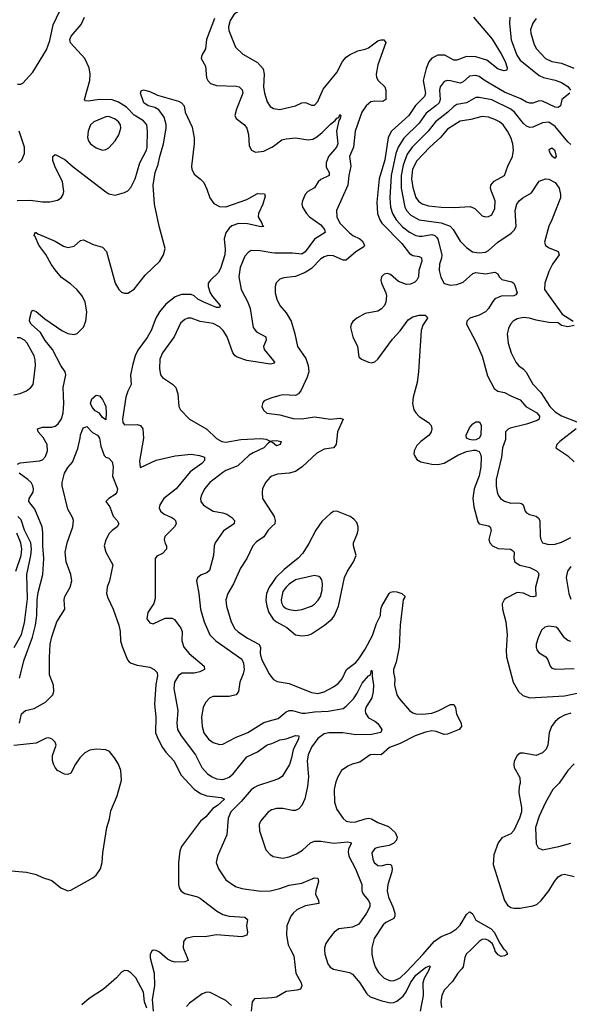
# Model space of a CAD drawing. Header units: inches. Extents: x 1649636 to 1815363, y 506543 to 641975.
# Tile 113 of 256: x 1698407 to 1701880, y 569654 to 575875. Entities that reach past the tile are written whole.
import ezdxf

# ---------------------------------------------------------------- set-up
doc = ezdxf.new("R2010")
doc.units = ezdxf.units.IN
doc.header["$MEASUREMENT"] = 0
for name, color, linetype in [('B6596', 7, 'Continuous'), ('B6597', 7, 'Continuous'), ('B7506', 7, 'Continuous'), ('B7507', 7, 'Continuous')]:
    doc.layers.add(name, color=color, linetype=linetype)

msp = doc.modelspace()

# ---------------------------------------------------------------- linework, layer by layer
at = {"layer": 'B6596', "color": 5}
for points, elevation in [([(1699443.8, 570000), (1699466, 569950), (1699470.3, 569930), (1699450, 569922), (1699390, 569920.9), (1699365.4, 569925.4), (1699339.8, 569939.8), (1699290, 569984), (1699270, 569994.3), (1699250, 569995.6), (1699242, 569990), (1699232.2, 569970), (1699232, 569948), (1699256.2, 569850), (1699259.5, 569770), (1699243.7, 569683.7), (1699250.2, 569610)], 520), ([(1699209.8, 569630), (1699195.1, 569670), (1699188.8, 569730), (1699140.9, 569820.9), (1699110, 569852.3), (1699090, 569865.7), (1699070, 569868.2), (1699050, 569856.3), (1699018.3, 569821.7), (1698936.6, 569750), (1698845.4, 569690), (1698798.4, 569650)], 520), ([(1699745.9, 569645.9), (1699710, 569676.8), (1699610, 569727.3), (1699590, 569729.7), (1699560.6, 569719.4), (1699478.7, 569661.3), (1699460.3, 569639.7)], 540), ([(1700000, 569695.6), (1699971.7, 569691.7), (1699890, 569689.2), (1699876.3, 569670), (1699870.4, 569610)], 540)]:
    msp.add_lwpolyline(points, dxfattribs=dict(at, elevation=elevation))
at = {"layer": 'B6597', "color": 5}
for points, elevation in [([(1700000, 576010), (1699959, 575981), (1699930, 575974.2), (1699870, 575972.8), (1699822.6, 575950), (1699762.3, 575910), (1699736.1, 575870), (1699726.7, 575830), (1699727.5, 575807.5), (1699770, 575700.9), (1699816.7, 575656.7), (1699910, 575603.5), (1699944.4, 575564.4), (1699952, 575530), (1699947.2, 575450), (1699952.9, 575410), (1699970, 575355.8), (1699990, 575326.4), (1700000, 575320.5)], 580), ([(1698390, 574732.6), (1698475.2, 574735.2), (1698550, 574723.9), (1698597, 574723), (1698645.8, 574734.2), (1698669.6, 574750), (1698681.5, 574770), (1698685, 574790), (1698677, 574850), (1698628, 574950), (1698615.8, 574984.2), (1698615.6, 575010), (1698630, 575023.1), (1698691.7, 574991.7), (1698745.2, 574945.2), (1698950, 574788.2), (1698970, 574774.9), (1699010, 574765.5), (1699070, 574782.6), (1699090, 574793.7), (1699110, 574814.4), (1699136.5, 574870), (1699164.8, 574970), (1699207, 575050), (1699212.4, 575070), (1699214.7, 575170), (1699209.8, 575210), (1699190, 575236), (1699130, 575270.7), (1699082.3, 575322.3), (1699030, 575353.9), (1698990, 575367.5), (1698910.1, 575369.9), (1698839.1, 575359.1), (1698822.6, 575362.6), (1698817, 575370), (1698850.9, 575490), (1698852.1, 575530), (1698845.3, 575570), (1698819.1, 575630), (1698728.7, 575728.7), (1698723.8, 575750), (1698732.7, 575770), (1698795.2, 575844.8), (1698815.6, 575890)], 560), ([(1698392.8, 575467.2), (1698413, 575467), (1698426.7, 575473.3), (1698490, 575543.8), (1698575.8, 575684.2), (1698596.4, 575743.6), (1698618.2, 575841.8), (1698659.7, 575930)], 580), ([(1699636.9, 575883.1), (1699587.3, 575750), (1699580.2, 575690), (1699558.2, 575650), (1699553.4, 575630), (1699580.4, 575580.4), (1699587.3, 575507.3), (1699595.8, 575490), (1699612.3, 575472.3), (1699650, 575458.6), (1699774.8, 575454.8), (1699793.4, 575450), (1699812, 575432), (1699815.8, 575410), (1699776, 575310), (1699766, 575270), (1699774.8, 575250), (1699827.7, 575210), (1699842.4, 575190), (1699852.2, 575150), (1699857.1, 575077.1), (1699870.8, 575050), (1699897.1, 575037.1), (1699950, 575044.7), (1700000, 575069.9)], 560), ([(1698392.6, 573067.4), (1698410, 573075.4), (1698532.1, 573087.9), (1698550, 573094.6), (1698570, 573114.9), (1698582.3, 573150), (1698579.8, 573190), (1698554.7, 573234.7), (1698522.6, 573270), (1698519.5, 573290), (1698550, 573299.3), (1698610, 573300.1), (1698630, 573305.8), (1698650, 573322.3), (1698670, 573353.7), (1698682.2, 573390), (1698686.5, 573450), (1698681, 573550), (1698697.8, 573630), (1698693.1, 573650), (1698666.3, 573690), (1698614.7, 573790), (1698567.6, 573847.6), (1698538.2, 573898.2), (1698478.5, 573950), (1698468.6, 573970), (1698471, 573990), (1698481.6, 574030), (1698490, 574040.5), (1698510, 574030.3), (1698565.3, 573985.3), (1698672.7, 573910), (1698710, 573891.6), (1698750, 573885.5), (1698770, 573892.9), (1698810, 573933.1), (1698824.8, 573970), (1698831.2, 574028.8), (1698820.2, 574090), (1698801, 574130), (1698768.8, 574170), (1698730, 574204.4), (1698670, 574246.6), (1698630, 574293.3), (1698604.7, 574330), (1698572.2, 574392.2), (1698528.6, 574450), (1698505.1, 574505.1), (1698499, 574510), (1698500.2, 574519.8), (1698506, 574530), (1698511, 574530), (1698521.1, 574521.1), (1698630, 574476.5), (1698684, 574444), (1698710, 574435.6), (1698750, 574443.7), (1698790, 574479.1), (1698810, 574483.8), (1698870, 574454.9), (1698930, 574438.4), (1698954.6, 574410), (1699010.2, 574210), (1699032.4, 574170), (1699050, 574152.4), (1699070, 574146), (1699090, 574147.9), (1699130, 574172.1), (1699200.2, 574259.8), (1699292.8, 574350), (1699315.7, 574390), (1699326.8, 574430), (1699287.7, 574570), (1699258.4, 574710), (1699250.4, 574830), (1699262.9, 574910), (1699281, 574959), (1699291.4, 575010), (1699316, 575090), (1699333.2, 575190), (1699332.7, 575212.7), (1699318.7, 575258.7), (1699285.6, 575305.6), (1699260.1, 575320.1), (1699218.4, 575330), (1699191.1, 575350), (1699169.6, 575410.4), (1699174.6, 575425.4), (1699190, 575431), (1699230, 575422), (1699277.1, 575397.1), (1699410, 575359), (1699430, 575348.5), (1699445.7, 575330), (1699452.7, 575290), (1699495.9, 575195.9), (1699508.7, 575128.7), (1699510.1, 575090), (1699491.8, 574950), (1699495.3, 574930), (1699510, 574899.1), (1699550, 574868.2), (1699570, 574845.5), (1699590, 574804), (1699608.4, 574750), (1699633.1, 574713.1), (1699670, 574694.5), (1699710, 574692.2), (1699841.2, 574738.8), (1699910, 574776.4), (1699953.7, 574773.7), (1699958.8, 574758.8), (1699943, 574710), (1699915.8, 574650), (1699914.4, 574630), (1699936.3, 574590), (1699938, 574578), (1699950, 574568.7), (1699933.2, 574566.8), (1699845.4, 574585.4), (1699790, 574587.1), (1699747.3, 574572.7), (1699730, 574557.7), (1699710, 574527.6), (1699699.4, 574490), (1699704.6, 574424.6), (1699702.1, 574390), (1699678.2, 574310), (1699662, 574278), (1699612.7, 574230), (1699598.6, 574210), (1699598.4, 574190), (1699610.2, 574150), (1699625, 574125), (1699673.4, 574070), (1699670, 574057.2), (1699650, 574056.5), (1699570, 574090.6), (1699532.9, 574110), (1699510, 574129.9), (1699490, 574137.5), (1699430, 574138.4), (1699390, 574123), (1699330, 574076.5), (1699289.6, 574030), (1699267.2, 573990), (1699237.2, 573910), (1699212.4, 573867.6), (1699153.6, 573786.4), (1699136.9, 573750), (1699121.5, 573698.5), (1699106.5, 573630), (1699110.2, 573570), (1699090, 573528.3), (1699077.8, 573490), (1699055.3, 573350), (1699058.4, 573330), (1699070, 573315.8), (1699150, 573316.8), (1699170.1, 573310.1), (1699183.8, 573290), (1699188.2, 573230), (1699164.6, 573084.6), (1699167, 573047), (1699170, 573044.9), (1699270, 573091.6), (1699390, 573119), (1699490, 573129.1), (1699542.2, 573122.2), (1699574.9, 573110), (1699574.4, 573090), (1699557.6, 573070), (1699482.9, 573017.1), (1699395.6, 572910), (1699317.8, 572850), (1699292.3, 572810), (1699287.7, 572790), (1699295.6, 572770), (1699320.3, 572750), (1699368.9, 572730), (1699380.8, 572720.8), (1699392, 572710), (1699395.9, 572690), (1699384.3, 572670), (1699324.6, 572610), (1699319.7, 572590), (1699325.6, 572565.6), (1699334.9, 572550), (1699335.3, 572530), (1699310, 572503), (1699274, 572486), (1699262, 572470), (1699262.3, 572217.7), (1699253.4, 572186.6), (1699216.3, 572130), (1699210.7, 572090), (1699230, 572064), (1699250, 572058), (1699326.6, 572093.4), (1699370, 572093), (1699384, 572084), (1699424.7, 572030), (1699433.4, 572010), (1699430.9, 571950), (1699443.8, 571910), (1699476.9, 571870), (1699572, 571790), (1699574.4, 571770), (1699545.4, 571754.6), (1699510, 571746.9), (1699434.3, 571745.7), (1699410, 571730.8), (1699385.5, 571690), (1699381.5, 571650), (1699405.2, 571510), (1699399.3, 571430), (1699402.9, 571390), (1699426.2, 571350), (1699517.5, 571230), (1699558, 571150), (1699592.6, 571110), (1699622.3, 571090), (1699650, 571078.4), (1699690, 571074.8), (1699710, 571079.5), (1699730, 571088.9), (1699755.6, 571110), (1699842.9, 571217.1), (1699910, 571249), (1699970, 571293.7), (1700000, 571302)], 540), ([(1698399.3, 574970), (1698419.7, 574990), (1698437.3, 575030), (1698436.4, 575070), (1698402.4, 575170)], 580), ([(1700000, 574401.9), (1699926, 574414), (1699870, 574415.6), (1699850, 574404.8), (1699830, 574379.7), (1699799.5, 574310), (1699791.7, 574250), (1699805.4, 574170), (1699847.6, 574090), (1699862.3, 574050), (1699882.4, 573930), (1699903, 573903), (1699961.1, 573870), (1699964.4, 573850), (1699946.4, 573810), (1699951.8, 573790), (1700000, 573732.7)], 560), ([(1700000, 573701.4), (1699990, 573698.7), (1699910, 573709.9), (1699842.3, 573722.3), (1699781.6, 573741.6), (1699767.8, 573750), (1699753.7, 573770), (1699716.7, 573870), (1699691.6, 573910), (1699670, 573933.7), (1699630, 573955.9), (1699548, 573968), (1699490, 573989.7), (1699470, 573988.3), (1699450, 573979.8), (1699423.2, 573956.8), (1699383.5, 573870), (1699309.5, 573770.5), (1699292, 573730), (1699289.2, 573670), (1699297.4, 573630), (1699310, 573614), (1699372.5, 573572.5), (1699394, 573550), (1699405.3, 573510), (1699411.7, 573430), (1699423.1, 573410), (1699478.7, 573350), (1699588.6, 573288.6), (1699650, 573228.3), (1699683.8, 573210), (1699710, 573205.7), (1699803.1, 573223.1), (1699930, 573228.2), (1699964.7, 573224.7), (1699990, 573212.4), (1700000, 573213.4)], 560), ([(1698370, 573504.4), (1698410, 573513.1), (1698449.8, 573530.2), (1698477, 573550), (1698491, 573569), (1698494.8, 573585.2), (1698507.2, 573690), (1698505.5, 573725.5), (1698497.8, 573750), (1698453.6, 573830), (1698436.8, 573850), (1698410, 573864.2), (1698390, 573864.9)], 560), ([(1700000, 573485), (1699966.1, 573473.9), (1699952.4, 573467.6), (1699943.1, 573456.9), (1699936.3, 573430), (1699946.7, 573406.7), (1699968.8, 573388.8), (1700000, 573384.6)], 580), ([(1698404.5, 571430), (1698418.7, 571490), (1698443.7, 571510), (1698498, 571522), (1698570, 571563.7), (1698615.1, 571610), (1698622.4, 571630), (1698621.3, 571670), (1698595.8, 571735.8), (1698594.6, 571845.4), (1698599.8, 571930), (1698610, 571974.8), (1698642, 572070), (1698691.9, 572150), (1698688.5, 572210), (1698692.1, 572230), (1698724.8, 572290), (1698736, 572330), (1698728.9, 572370), (1698699.8, 572450), (1698694.6, 572510), (1698706.2, 572570), (1698742, 572670), (1698747.4, 572710), (1698741.3, 572730), (1698710, 572782), (1698674.5, 572930), (1698675.6, 572950), (1698690, 573010.6), (1698710, 573044.9), (1698740.1, 573079.9), (1698773.8, 573166.2), (1698789.5, 573230), (1698790, 573252), (1698806, 573290), (1698810, 573296), (1698830, 573304.7), (1698867.5, 573267.5), (1698898.8, 573250), (1698910.5, 573230), (1698919.8, 573179.8), (1698941, 573121), (1698951.1, 573111.1), (1698970, 573104.7), (1698990, 573082), (1698997.1, 573050), (1698994, 572990), (1699023.8, 572910), (1699020.7, 572890), (1699010, 572874), (1698970, 572848.7), (1698951.3, 572830), (1698977.3, 572797.3), (1698997.1, 572737.1), (1699022.8, 572710), (1699033.4, 572690), (1699022, 572670), (1698990, 572648.3), (1698971.6, 572628.4), (1698950.8, 572589.2), (1698940.9, 572550), (1698950.1, 572510), (1698995.2, 572430), (1698974.2, 572330), (1698958.9, 572290), (1698955.5, 572250), (1698962.7, 572222.7), (1698997.2, 572150), (1699033.8, 572050), (1699042.3, 572010), (1699043.5, 571950), (1699054.3, 571914.3), (1699087.7, 571830), (1699098.6, 571818.6), (1699110.2, 571810.2), (1699150, 571797), (1699230, 571784.4), (1699257.3, 571770), (1699274.4, 571750), (1699276.5, 571730), (1699266.1, 571673.9), (1699258.2, 571550), (1699267.7, 571470), (1699265.5, 571370), (1699280.7, 571330), (1699310, 571275.9), (1699330, 571247.7), (1699383.8, 571190), (1699424.1, 571104.1), (1699510, 571014), (1699550, 570985.2), (1699590, 570971.6), (1699680, 570960), (1699700.3, 570950), (1699657.1, 570910), (1699627.2, 570890), (1699582.3, 570837.7), (1699549.2, 570810), (1699429.1, 570650.9), (1699419, 570621), (1699409.2, 570550), (1699409.2, 570410), (1699413.4, 570390), (1699427.6, 570367.6), (1699450, 570353.1), (1699530, 570332.9), (1699550, 570323.2), (1699650, 570243.6), (1699690, 570221.1), (1699730, 570210.3), (1699830, 570204), (1699846.8, 570190), (1699839.3, 570150), (1699845.5, 570110), (1699842, 570090), (1699810, 570079.8), (1699650, 570092.3), (1699590, 570083.2), (1699501.1, 570081.1), (1699456.4, 570070), (1699441.5, 570050), (1699439.4, 570010), (1699443.8, 570000)], 520), ([(1700000, 573205.5), (1699990, 573207.8), (1699978, 573202), (1699949.1, 573170), (1699881.4, 573138.6), (1699857.5, 573122.5), (1699784.9, 573055.1), (1699710, 573027.5), (1699690, 573014.5), (1699608.1, 572950), (1699574.7, 572910), (1699554.9, 572870), (1699550.2, 572850), (1699551.8, 572830), (1699567.5, 572807.5), (1699630.2, 572770.2), (1699690, 572759.3), (1699716.4, 572750), (1699747.4, 572730), (1699764.6, 572710), (1699762, 572690), (1699695.6, 572644.4), (1699642.4, 572570), (1699634.7, 572550), (1699632.3, 572490), (1699605.1, 572394.9), (1699590, 572380.7), (1699552.4, 572367.6), (1699530, 572348.7), (1699523.8, 572330), (1699538.5, 572250), (1699549.3, 572150), (1699572.9, 572070), (1699608.1, 571988.1), (1699645.2, 571950), (1699810, 571834.3), (1699820.6, 571810), (1699824.6, 571770), (1699819.1, 571740.9), (1699798.4, 571690), (1699790.3, 571630), (1699774.4, 571610), (1699730, 571599.1), (1699630, 571598.2), (1699608.9, 571590), (1699580.3, 571559.7), (1699566.4, 571530), (1699555.9, 571470), (1699559, 571410), (1699571.1, 571370), (1699599.6, 571330), (1699630, 571307.2), (1699670, 571295.8), (1699690, 571297.3), (1699770, 571339.8), (1699848.7, 571371.3), (1699950, 571435.2), (1700000, 571449.3)], 560), ([(1698405.9, 571714.1), (1698435.5, 571830), (1698486.7, 571973.3), (1698507.3, 572050), (1698514.8, 572110), (1698517.1, 572210), (1698524, 572256), (1698553.6, 572370), (1698559.6, 572470), (1698552.8, 572550), (1698553.6, 572633.6), (1698547.7, 572670), (1698503, 572783), (1698464.2, 572830), (1698466.3, 572850), (1698490.9, 572890), (1698494.6, 572910), (1698489.8, 572930), (1698479.1, 572950), (1698459.1, 572970), (1698402.9, 573010)], 540), ([(1700000, 572990.5), (1699990, 572985.1), (1699959.5, 572950), (1699942, 572910), (1699938.7, 572890), (1699942, 572850), (1700000, 572758.9)], 580), ([(1698372.8, 571907.2), (1698418.3, 571990), (1698437, 572063), (1698455.1, 572215.1), (1698451.2, 572370), (1698477.5, 572490), (1698481.2, 572530), (1698477.3, 572570), (1698437.7, 572650), (1698415.6, 572715.6), (1698395.9, 572735.9)], 560), ([(1700000, 572671.6), (1699977.4, 572650), (1699950, 572607.1), (1699903.4, 572576.6), (1699880.7, 572550), (1699842.2, 572470), (1699802.2, 572410), (1699757.9, 572310), (1699721.9, 572250), (1699710.2, 572210), (1699714.3, 572170), (1699744, 572070), (1699766.3, 572026.3), (1699786.6, 572006.6), (1699846.2, 571966.2), (1699918.8, 571930), (1699927.4, 571910), (1699926.4, 571870), (1699935.2, 571835.2), (1699982.6, 571742.6), (1700000, 571718.6)], 580), ([(1698383.3, 572390), (1698416.6, 572490), (1698420.4, 572530), (1698413.1, 572570), (1698388.1, 572630)], 580), ([(1700000, 572313), (1699983.8, 572290), (1699966.9, 572250), (1699962.9, 572210), (1699968.4, 572168.4), (1699980.6, 572130), (1700000, 572100.7)], 620), ([(1698330, 570499.6), (1698450, 570489.3), (1698510, 570474), (1698550, 570454), (1698610, 570435.3), (1698667.3, 570390), (1698710, 570370.4), (1698730, 570374.4), (1698867.9, 570452.1), (1698890, 570470.4), (1698916.3, 570510), (1698926.9, 570550), (1698931.7, 570610), (1698957.2, 570770), (1698974, 570826), (1698983.2, 570876.8), (1699023, 570970), (1699049.8, 571069.8), (1699045.6, 571130), (1699030, 571171.8), (1699006, 571210), (1698973.7, 571250), (1698950, 571262.4), (1698890, 571266.1), (1698850, 571259.4), (1698818, 571242), (1698787.6, 571210), (1698759.5, 571170), (1698730, 571115.1), (1698710, 571106), (1698690, 571108), (1698646, 571130), (1698630, 571149.2), (1698620.7, 571170), (1698613.6, 571193.6), (1698614.9, 571225.1), (1698637, 571290), (1698631.8, 571310), (1698611.8, 571330), (1698590, 571337.2), (1698574.6, 571334.6), (1698510, 571303.7), (1698370, 571289.5)], 520), ([(1700000, 571063.5), (1699910, 571034.2), (1699890, 571024), (1699870, 571007.9), (1699805.9, 570934.1), (1699740.9, 570870), (1699724.7, 570830), (1699714.9, 570725.1), (1699656.5, 570590), (1699648.9, 570550), (1699662, 570510), (1699710, 570440.4), (1699770, 570398.7), (1699810, 570384.4), (1699930, 570368.6), (1699990, 570371.4), (1700000, 570373.6)], 540), ([(1700000, 570882.1), (1699998.4, 570881.6), (1699974.2, 570865.8), (1699928, 570810), (1699919.3, 570790), (1699921.3, 570750), (1699961.6, 570630), (1699990, 570600.4), (1700000, 570593.7)], 560)]:
    msp.add_lwpolyline(points, dxfattribs=dict(at, elevation=elevation))
for points, elevation in [([(1698970, 575262.1), (1698950, 575261.6), (1698876, 575230), (1698853.4, 575210), (1698839.7, 575170), (1698836, 575130), (1698841.7, 575110), (1698854.4, 575090), (1698890, 575064.6), (1698930, 575050.4), (1698950, 575054), (1698970, 575064.9), (1699010.6, 575109.4), (1699032.2, 575147.8), (1699046, 575190), (1699042.7, 575210), (1699031.3, 575230), (1699010, 575246.9)], 580), ([(1698950, 573346), (1698930, 573362), (1698910, 573389), (1698884.2, 573404.2), (1698865.6, 573425.6), (1698853.2, 573450), (1698861.5, 573478.5), (1698890, 573502.8), (1698910, 573498.8), (1698930, 573476), (1698943, 573450), (1698950.3, 573430), (1698953.7, 573390)], 520)]:
    msp.add_lwpolyline(points, close=True, dxfattribs=dict(at, elevation=elevation))
at = {"layer": 'B7506', "color": 5}
for points, elevation in [([(1700118.1, 570000), (1700139, 569959), (1700152.3, 569850), (1700185.5, 569790), (1700190.3, 569770), (1700180.5, 569750), (1700157.5, 569742.5), (1700090, 569733.6), (1700030, 569699.7), (1700000, 569695.6)], 540), ([(1700333.2, 570000), (1700334.9, 569970), (1700352.9, 569910), (1700368, 569888), (1700390, 569876.5), (1700490, 569855.6), (1700510, 569843.7), (1700556.5, 569790), (1700599.9, 569719.9), (1700621.3, 569701.3), (1700695.9, 569675.9), (1700750, 569663.2), (1700770, 569665), (1700790, 569673.3), (1700830, 569705.5), (1700848.5, 569731.5), (1700876.1, 569790), (1700910, 569836.8), (1700970, 569886.9), (1700996.9, 569896.9), (1701003, 569890), (1700996.1, 569883.9), (1700992.9, 569870), (1700963.4, 569816.6), (1700954.6, 569790), (1700956.3, 569710), (1700938.2, 569610)], 560), ([(1700631.9, 570000), (1700632.3, 569970), (1700639.3, 569930), (1700653.3, 569890), (1700674, 569854), (1700710, 569819.4), (1700750, 569803), (1700770, 569803.2), (1700790, 569810.1), (1700810, 569821.9), (1700850, 569858.4), (1700957.2, 569970), (1700982.4, 570000)], 580), ([(1701258.6, 570000), (1701228.8, 569970), (1701220.2, 569950), (1701208.5, 569891.5), (1701201.5, 569878.5), (1701175.8, 569850), (1701142.5, 569797.5), (1701090, 569743.7), (1701074.6, 569710), (1701066.9, 569670), (1701073, 569633)], 580), ([(1701470, 570000), (1701481.6, 569990), (1701488.2, 569970), (1701470, 569959.1), (1701450, 569955.6), (1701430, 569966.8), (1701411.9, 569990), (1701408.1, 570000)], 580)]:
    msp.add_lwpolyline(points, dxfattribs=dict(at, elevation=elevation))
at = {"layer": 'B7507', "color": 5}
for points, elevation in [([(1701273.4, 575890), (1701391.7, 575751.7), (1701450, 575659.3), (1701474.7, 575610), (1701486.3, 575570), (1701484.9, 575555.1), (1701468.7, 575551.3), (1701430, 575563), (1701359.1, 575619.1), (1701290, 575641.1), (1701230, 575642.1), (1701170, 575619.1), (1701150, 575619), (1701094, 575650), (1701050, 575651.4), (1701010, 575632.3), (1700991.5, 575608.5), (1700974.2, 575565.8), (1700956.6, 575490), (1700971.1, 575410), (1700965.5, 575390), (1700906.9, 575333.1), (1700866.7, 575270), (1700755.8, 575170), (1700734.9, 575130), (1700714.2, 574990), (1700678.3, 574870), (1700662.5, 574722.5), (1700667.2, 574650), (1700681.9, 574610), (1700695.7, 574590), (1700821.5, 574461.5), (1700870, 574397.6), (1700890, 574384.7), (1700930, 574378.9), (1700946.7, 574370), (1700948.3, 574350), (1700929.1, 574290), (1700925.8, 574250), (1700917.3, 574230), (1700904.4, 574215.6), (1700876.9, 574203.1), (1700850, 574201.5), (1700800.8, 574220.8), (1700750, 574264.1), (1700730, 574271.7), (1700710, 574267.6), (1700692.4, 574250), (1700688.5, 574230), (1700692.3, 574210), (1700720.9, 574150), (1700725.5, 574130), (1700720.2, 574090), (1700711.4, 574070), (1700692.6, 574047.4), (1700670, 574033.6), (1700590, 574018.7), (1700538, 573990), (1700511.8, 573968.2), (1700502, 573950), (1700498, 573930), (1700511.6, 573871.6), (1700541.3, 573810), (1700550, 573744), (1700566.8, 573730), (1700610, 573710.4), (1700630, 573707.2), (1700650, 573713.4), (1700670, 573730.3), (1700762.8, 573857.2), (1700810, 573909), (1700861.9, 573978.1), (1700890, 573997.4), (1700930, 574008.8), (1700968, 574008), (1700979.4, 573999.4), (1700984.2, 573990), (1700955.2, 573944.8), (1700944.3, 573910), (1700927.4, 573652.6), (1700917.9, 573582.1), (1700892.3, 573490), (1700888.3, 573450), (1700897.3, 573410), (1700909, 573390), (1700930, 573367.6), (1700990.4, 573330), (1701006.4, 573310), (1701011.7, 573290), (1701007, 573270), (1700994, 573250), (1700941.6, 573210), (1700916.2, 573183.8), (1700900.4, 573150), (1700897.1, 573130), (1700900.7, 573120.7), (1700916.7, 573096.7), (1700941.4, 573081.4), (1701010, 573067), (1701050, 573064.2), (1701090, 573072.2), (1701176.3, 573123.7), (1701230, 573146.1), (1701275.3, 573155.3), (1701290, 573155), (1701310, 573145.5), (1701319.4, 573130), (1701323.3, 573110), (1701321.7, 573050), (1701310, 572993), (1701279.5, 572910), (1701271.1, 572851.1), (1701277.2, 572797.2), (1701301.2, 572701.2), (1701310, 572689.1), (1701370, 572676.1), (1701379.5, 572670), (1701385.5, 572650), (1701371.6, 572590), (1701378, 572570), (1701394.9, 572550), (1701430, 572532.6), (1701508.5, 572528.5), (1701521.8, 572521.8), (1701531.1, 572510), (1701530.2, 572470), (1701536, 572450), (1701542.9, 572442.9), (1701568.1, 572428.1), (1701630, 572412.9), (1701672.5, 572392.5), (1701682.8, 572382.8), (1701687.3, 572367.3), (1701665.3, 572290), (1701668.5, 572231.5), (1701652.7, 572227.3), (1701634, 572230), (1701590, 572250.7), (1701550, 572255.6), (1701480.2, 572219.8), (1701467.7, 572210), (1701456.1, 572183.9), (1701457.4, 572150), (1701478.6, 572070), (1701487.3, 571990), (1701480.6, 571890), (1701483.2, 571850), (1701525.5, 571690), (1701559.5, 571630), (1701585.8, 571605.8), (1701630.2, 571590.2), (1701850, 571601.9), (1701930, 571620.5)], 620), ([(1701504.1, 575890), (1701501.3, 575850), (1701513.4, 575746.6), (1701548.6, 575650), (1701570, 575618.6), (1701690, 575522.3), (1701716.5, 575510), (1701790, 575493.3), (1701830, 575477.8), (1701870, 575452.3), (1701887.3, 575430)], 640), ([(1701670, 575882.3), (1701650, 575852.8), (1701635.5, 575810), (1701636.1, 575790), (1701657.2, 575717.2), (1701672.6, 575690), (1701729.1, 575630), (1701770, 575611), (1701830, 575599.4), (1701907.8, 575567.8)], 660), ([(1700000, 575320.5), (1700010, 575314.5), (1700050, 575307.7), (1700149.8, 575330.2), (1700190.5, 575350.5), (1700212.3, 575352.3), (1700250, 575334.8), (1700270, 575334.8), (1700290, 575358), (1700324.5, 575435.5), (1700410, 575541.5), (1700447.3, 575610), (1700470, 575637.6), (1700490, 575652.4), (1700542.8, 575677.2), (1700590, 575687.8), (1700610, 575697.1), (1700670, 575741.9), (1700690, 575748.5), (1700707.2, 575747.2), (1700721.2, 575730), (1700670.7, 575590), (1700660.1, 575530), (1700661.8, 575510), (1700672.1, 575490), (1700713.7, 575450), (1700719.5, 575430), (1700719.8, 575370), (1700701.9, 575358.1), (1700650, 575359.9), (1700625.2, 575354.8), (1700595.6, 575330), (1700569.6, 575290), (1700526.8, 575170), (1700516.6, 575070), (1700491.8, 575010), (1700500.1, 574950), (1700486, 574890), (1700481, 574830), (1700408.4, 574670), (1700410.1, 574630), (1700430, 574588.4), (1700490, 574527.5), (1700511.6, 574511.6), (1700555.5, 574490), (1700570, 574477), (1700585, 574450), (1700580.4, 574439.6), (1700530, 574407.5), (1700470, 574355.2), (1700450, 574355.8), (1700390, 574383.7), (1700355.4, 574384.6), (1700330, 574376.1), (1700310, 574363.5), (1700250, 574303.2), (1700210, 574277), (1700150, 574252.4), (1700075.3, 574244.7), (1700050, 574235.4), (1700027.3, 574212.7), (1700022, 574190), (1700021.1, 574150), (1700031.8, 574110), (1700050.3, 574070), (1700090, 574022), (1700122, 573970), (1700145.8, 573890), (1700162, 573810), (1700214, 573734), (1700229.6, 573690), (1700233.3, 573650), (1700223.1, 573616.9), (1700185.7, 573534.3), (1700168.4, 573511.6), (1700150, 573499.7), (1700070, 573504.7), (1700050, 573501.3), (1700000, 573485)], 580), ([(1701883.6, 575410), (1701833.1, 575370), (1701823.1, 575330), (1701810, 575321), (1701790, 575322.4), (1701710, 575360.5), (1701690, 575361.5), (1701650, 575347.5), (1701630, 575346.8), (1701610, 575353.9), (1701574.3, 575374.3), (1701470, 575416.6), (1701347.5, 575487.5), (1701310, 575515.4), (1701290, 575521.7), (1701250, 575517.3), (1701210, 575481.6), (1701190, 575473.3), (1701130, 575489.3), (1701110, 575491.1), (1701090, 575483.5), (1701064.5, 575450), (1701060.4, 575430), (1701063.4, 575370), (1701056.6, 575350), (1701037, 575330), (1700974.8, 575285.2), (1700930, 575221.1), (1700833.4, 575126.6), (1700797.5, 575070), (1700784.6, 575030), (1700753.6, 574890), (1700745.5, 574750), (1700748.8, 574690), (1700761.7, 574650), (1700786, 574610), (1700826, 574566), (1700870, 574531.8), (1700910, 574512.3), (1700930, 574507.9), (1700950, 574506.6), (1701010, 574516.7), (1701030, 574512.1), (1701040.7, 574500.7), (1701048, 574488), (1701074.4, 574390), (1701072, 574368), (1701059.2, 574330), (1701056.9, 574290), (1701068.2, 574248.2), (1701090, 574208.5), (1701130, 574196.9), (1701170, 574200.9), (1701210, 574216.6), (1701270, 574272.2), (1701290, 574278.1), (1701350, 574268.6), (1701410, 574280.2), (1701429.1, 574269.1), (1701436.9, 574250), (1701452.5, 574232.5), (1701517.5, 574217.5), (1701529.1, 574209.1), (1701535.3, 574195.3), (1701550.3, 574150), (1701542.8, 574137.2), (1701528.9, 574131.1), (1701450, 574128.4), (1701410, 574110.7), (1701391.6, 574088.4), (1701370.1, 574050), (1701350.5, 574029.5), (1701310, 574007.3), (1701250.3, 573989.7), (1701232.7, 573970), (1701230.4, 573950), (1701290, 573839.5), (1701330, 573748.5), (1701363.8, 573623.8), (1701405, 573545), (1701428.1, 573528.1), (1701470, 573519.3), (1701510, 573497.4), (1701570, 573473.2), (1701605.4, 573430), (1701673.7, 573390), (1701690.9, 573370), (1701690.2, 573350), (1701676.8, 573343.2), (1701610, 573320.2), (1701506.5, 573293.5), (1701492.6, 573287.4), (1701476.5, 573270), (1701477.1, 573222.9), (1701458, 573170), (1701451.1, 573110), (1701418, 572970), (1701417.1, 572930), (1701424.1, 572890), (1701431.2, 572870), (1701445.8, 572850), (1701470, 572832.2), (1701510, 572820.5), (1701561.4, 572821.4), (1701577.7, 572817.7), (1701589.2, 572809.2), (1701601.1, 572770), (1701610, 572758.4), (1701628.4, 572748.4), (1701670, 572736.9), (1701685, 572725), (1701693.2, 572710), (1701694.7, 572610), (1701699.1, 572590), (1701710.6, 572570), (1701750, 572558.6), (1701790, 572560.7), (1701830, 572573.4), (1701890, 572604)], 640), ([(1701890, 575085.3), (1701870, 575103.5), (1701790, 575200.2), (1701750, 575226.6), (1701710, 575223.4), (1701650, 575194.7), (1701630, 575193.6), (1701610, 575201.8), (1701590, 575219.4), (1701534.1, 575290), (1701510, 575310.4), (1701390, 575369.4), (1701310, 575383.6), (1701290, 575382.4), (1701230, 575348.7), (1701170, 575339.8), (1701150, 575326.4), (1701112.5, 575290), (1701034.2, 575230), (1700986.9, 575170), (1700886.2, 575070), (1700855.5, 575024.5), (1700830, 574954.8), (1700817.4, 574890), (1700817.9, 574810), (1700841.3, 574690), (1700851.3, 574670), (1700879.1, 574639.1), (1700930.5, 574610.5), (1701070, 574590.6), (1701126.5, 574570), (1701145, 574550), (1701190, 574476.5), (1701230, 574434.9), (1701267.6, 574407.6), (1701310, 574401.8), (1701350, 574406.4), (1701370, 574416.5), (1701428.7, 574470), (1701513.3, 574526.7), (1701533.4, 574546.6), (1701544.6, 574570), (1701537.1, 574670), (1701548.6, 574710), (1701562, 574730), (1701585.6, 574750), (1701640, 574780), (1701690, 574854), (1701728.7, 574870), (1701750, 574867.4), (1701790, 574846.7), (1701816, 574810), (1701824.9, 574770), (1701823.6, 574750), (1701770.2, 574610), (1701750.2, 574570), (1701722, 574470), (1701728.5, 574448.5), (1701752.4, 574432.4), (1701808.4, 574410), (1701816, 574390), (1701772.8, 574330), (1701750, 574283.6), (1701724.2, 574210), (1701723.6, 574170), (1701833.8, 574013.8), (1701904.9, 573970)], 660), ([(1700000, 575069.9), (1700010, 575075), (1700064.2, 575115.8), (1700090, 575122.3), (1700150, 575128), (1700230, 575116.6), (1700259.8, 575120.2), (1700285.3, 575134.7), (1700318, 575162), (1700370, 575214.8), (1700401.1, 575238.9), (1700410, 575251.8), (1700424.1, 575255.9), (1700430, 575274.9), (1700436.3, 575270), (1700432.7, 575250), (1700422.6, 575237.4), (1700409.3, 575170), (1700418, 575090), (1700408.7, 575070), (1700358.9, 575010), (1700342.8, 574970), (1700344, 574944), (1700362.7, 574910), (1700361.7, 574890), (1700310, 574864.5), (1700293.8, 574850), (1700270, 574812.7), (1700227.5, 574790), (1700210, 574769.6), (1700193.2, 574730), (1700190.3, 574710.3), (1700192.9, 574690), (1700218.3, 574650), (1700237.7, 574630), (1700310, 574578.2), (1700331.8, 574550), (1700336.9, 574530), (1700270, 574487.8), (1700210, 574408.1), (1700190, 574393.7), (1700130, 574400.2), (1700018.8, 574398.8), (1700000, 574401.9)], 560), ([(1701910, 573941.6), (1701870, 573935.1), (1701830, 573942.9), (1701810, 573959), (1701750, 573961.3), (1701670, 573976.8), (1701628.7, 573990), (1701590, 573992.5), (1701550, 573985.7), (1701524.2, 573970), (1701508.7, 573951.3), (1701495.4, 573924.6), (1701486.2, 573890), (1701492.6, 573830), (1701512.7, 573770), (1701541.7, 573710), (1701558.4, 573690), (1701590, 573667.2), (1701607.9, 573647.9), (1701650, 573571.8), (1701699.7, 573519.7), (1701757.7, 573430), (1701790, 573397.8), (1701830, 573370.9), (1701938, 573330)], 660), ([(1700000, 573732.7), (1700002.3, 573730), (1700016.4, 573710), (1700014.6, 573705.4), (1700000, 573701.4)], 560), ([(1700000, 573384.6), (1700050, 573378), (1700135.6, 573355.6), (1700190, 573353.2), (1700270, 573364.6), (1700370, 573350.7), (1700430, 573356.6), (1700450, 573350.3), (1700415, 573270), (1700405.6, 573190), (1700389.4, 573170.6), (1700330, 573160.8), (1700284.7, 573135.3), (1700191, 573050), (1700150, 573020.8), (1700110, 573009.2), (1700036.7, 573003.3), (1700010, 572995.8), (1700000, 572990.5)], 580), ([(1701922.4, 573290), (1701820.7, 573210), (1701800.7, 573190), (1701794.8, 573170), (1701870, 573118.7), (1701910, 573081.6)], 660), ([(1700000, 573213.4), (1700030, 573216.2), (1700058.8, 573210), (1700053, 573190), (1700030, 573182.6), (1700004.4, 573204.4), (1700000, 573205.5)], 560), ([(1700000, 572100.7), (1700008.2, 572088.2), (1700030, 572069.6), (1700094.4, 572034.4), (1700150, 571988.4), (1700190, 571981.8), (1700230, 571985.6), (1700250, 571994.2), (1700333.5, 572050), (1700381, 572090), (1700395.8, 572110), (1700420.2, 572170), (1700459.2, 572350), (1700477.2, 572390), (1700516.8, 572450), (1700532, 572490), (1700515.7, 572550), (1700515.7, 572570), (1700540.8, 572630), (1700544.5, 572650), (1700544.5, 572670), (1700536.9, 572696.9), (1700518.7, 572718.7), (1700495.3, 572735.3), (1700410, 572768.9), (1700390, 572766.8), (1700370, 572755.3), (1700316.5, 572703.5), (1700277.1, 572650), (1700234.1, 572565.9), (1700195.7, 572504.3), (1700166.5, 572473.5), (1700078, 572402), (1700026.1, 572350), (1700000, 572313)], 620), ([(1700000, 572758.9), (1700015.1, 572735.1), (1700021.7, 572710), (1700019.3, 572690), (1700000, 572671.6)], 580), ([(1701890, 572419.8), (1701868.4, 572390), (1701860.2, 572350), (1701876.5, 572250), (1701890, 572213)], 640), ([(1700000, 571718.6), (1700010, 571704.9), (1700033.5, 571693.5), (1700110, 571681.1), (1700250, 571624.5), (1700290, 571616.9), (1700330, 571627.2), (1700390, 571659.3), (1700419.6, 571680.4), (1700443.8, 571710), (1700471.6, 571768.4), (1700530, 571813.7), (1700550, 571836.3), (1700590, 571897.1), (1700636.1, 571983.9), (1700661, 572059), (1700686.6, 572110), (1700689.4, 572150), (1700695.6, 572170), (1700742.2, 572250), (1700750, 572257.6), (1700770, 572262.9), (1700790, 572259.1), (1700822, 572250), (1700841.6, 572230), (1700830.2, 572209.8), (1700810, 572049.2), (1700805.5, 571910), (1700784.7, 571815.3), (1700769.4, 571769.4), (1700767.8, 571750), (1700776.5, 571710), (1700774.5, 571670), (1700789.4, 571609.4), (1700804.9, 571584.9), (1700869, 571510), (1700890, 571495.4), (1700910, 571489), (1700953.5, 571486.5), (1701010, 571493.9), (1701052, 571508), (1701130, 571548.7), (1701150, 571548), (1701160.3, 571530), (1701167.6, 571487.6), (1701196.4, 571430), (1701198, 571410), (1701184, 571390), (1701110, 571360.5), (1701090, 571357.7), (1701037.8, 571377.8), (1701010, 571381.6), (1700970, 571373.4), (1700904.9, 571350), (1700810, 571302.3), (1700744.3, 571275.7), (1700690, 571229.8), (1700646.9, 571233.1), (1700622, 571230), (1700556.7, 571183.3), (1700508.5, 571171.5), (1700480.6, 571159.4), (1700439.5, 571130), (1700414.1, 571085.9), (1700401.8, 571050), (1700394.7, 571010), (1700396.5, 570930), (1700410, 570884), (1700450, 570828.2), (1700470.2, 570810.2), (1700503.9, 570803.9), (1700530, 570807.5), (1700590, 570826.3), (1700610, 570829.4), (1700630, 570826.4), (1700670, 570801.6), (1700736.5, 570776.5), (1700779.1, 570739.1), (1700792.6, 570710), (1700787.3, 570690), (1700770, 570671.8), (1700742.2, 570657.8), (1700670, 570645.1), (1700650, 570637.3), (1700631.7, 570610), (1700637.2, 570570), (1700646.5, 570550), (1700670, 570531.4), (1700690, 570529.3), (1700730, 570540.2), (1700750, 570537.6), (1700756, 570530), (1700760.7, 570510), (1700758.8, 570490), (1700732.1, 570410), (1700729, 570370), (1700737.3, 570330), (1700764.7, 570270), (1700776.8, 570230), (1700776.6, 570210), (1700770, 570195.8), (1700719.5, 570170), (1700703.1, 570156.9), (1700646.7, 570070), (1700631.8, 570010), (1700631.9, 570000)], 580), ([(1701890, 571946), (1701870, 571951.6), (1701848.8, 571968.8), (1701810, 572027), (1701796.1, 572036.1), (1701750, 572043.5), (1701724.3, 572035.7), (1701703, 572017), (1701682, 571970), (1701671, 571930), (1701670.2, 571910), (1701676.5, 571890), (1701690, 571873.4), (1701730.5, 571850), (1701743.7, 571830), (1701758.4, 571790), (1701770, 571778.4), (1701790, 571770.4), (1701910, 571776.5)], 640), ([(1700000, 571449.3), (1700039.5, 571460.5), (1700090, 571502.4), (1700110, 571509.3), (1700130, 571509.4), (1700190, 571492.5), (1700210, 571492.2), (1700270, 571500.9), (1700355, 571505), (1700450, 571523.5), (1700470, 571537.1), (1700516.1, 571583.9), (1700540.1, 571619.9), (1700570, 571682.7), (1700610, 571728.4), (1700623.7, 571736.3), (1700630, 571764.7), (1700634.6, 571754.6), (1700633.7, 571726.3), (1700642, 571670), (1700640.7, 571630), (1700631.5, 571590), (1700594.5, 571530), (1700590.2, 571510), (1700592.7, 571492.7), (1700610, 571463.1), (1700650, 571443.7), (1700670, 571428), (1700694.9, 571390), (1700688.3, 571371.7), (1700630, 571359.4), (1700530, 571356.1), (1700449.5, 571369.5), (1700361, 571370), (1700330, 571362.6), (1700290, 571334.1), (1700250, 571279.3), (1700229, 571230), (1700223, 571190), (1700230.8, 571090), (1700225.1, 571030), (1700208.8, 570951.2), (1700190, 570909.6), (1700170, 570888), (1700150, 570878.9), (1700130, 570878.3), (1700068.8, 570891.2), (1700030, 570891.3), (1700000, 570882.1)], 560), ([(1701890, 571492.5), (1701850, 571481.1), (1701816.8, 571463.2), (1701790, 571440.7), (1701767.5, 571410), (1701752.1, 571370), (1701744, 571290), (1701733.3, 571266.7), (1701710, 571241.8), (1701670, 571226), (1701590, 571241.3), (1701570, 571240.7), (1701550, 571226), (1701532.2, 571190), (1701528.7, 571168.7), (1701530.5, 571150), (1701566.8, 571086.8), (1701570.2, 571050), (1701563.2, 571030), (1701561.6, 570990), (1701578, 570898), (1701577.3, 570870), (1701565.3, 570830), (1701530, 570751.1), (1701510, 570730.8), (1701454.4, 570705.6), (1701430, 570674), (1701402.7, 570597.3), (1701398.1, 570538.1), (1701469.4, 570310), (1701490, 570280.7), (1701510, 570266.4), (1701530, 570260.7), (1701570, 570260.6), (1701650, 570275.4), (1701675, 570285), (1701702, 570310), (1701749.7, 570370), (1701786.6, 570430), (1701810, 570458.5), (1701830, 570472.1), (1701850, 570475.4), (1701910, 570460.3)], 620), ([(1700000, 571302), (1700010, 571304.8), (1700050, 571325.6), (1700090, 571331.7), (1700150, 571353), (1700170.2, 571350.2), (1700169.1, 571330), (1700135.4, 571264.6), (1700124.6, 571210), (1700110.9, 571169.1), (1700066.1, 571093.9), (1700042.7, 571077.3), (1700000, 571063.5)], 540), ([(1701910, 571173.3), (1701869.5, 571130.5), (1701814.9, 571050), (1701775.8, 571010), (1701730, 570929.4), (1701690, 570842.9), (1701665.1, 570770), (1701670, 570667.7), (1701683.4, 570643.4), (1701710, 570629.1), (1701814, 570650), (1701890, 570672.9)], 640), ([(1700000, 570593.7), (1700008.2, 570588.2), (1700070, 570577.3), (1700110, 570584.7), (1700155.3, 570604.7), (1700192.8, 570627.2), (1700245.2, 570674.8), (1700270, 570684.6), (1700310, 570685.3), (1700392.3, 570672.3), (1700479.3, 570679.3), (1700496.4, 570676.4), (1700500.9, 570670), (1700485.3, 570634.7), (1700482.7, 570617.3), (1700486.6, 570590), (1700528.5, 570510), (1700567.7, 570410), (1700568.7, 570370), (1700577.4, 570350), (1700610, 570310.3), (1700620.2, 570290), (1700619.2, 570270), (1700599, 570230), (1700550, 570160.3), (1700510, 570141.8), (1700422.4, 570130), (1700394.6, 570110), (1700361.7, 570070), (1700341.5, 570038.5), (1700332.6, 570010), (1700333.2, 570000)], 560), ([(1700000, 570373.6), (1700050, 570384.5), (1700110, 570405.7), (1700190, 570418.9), (1700270, 570453.1), (1700290, 570450.6), (1700294.6, 570430), (1700277.6, 570370), (1700276.9, 570350), (1700295.8, 570310), (1700296.3, 570290), (1700210, 570275), (1700158.9, 570250), (1700134.3, 570230), (1700120.3, 570210), (1700095.8, 570150), (1700092.3, 570090), (1700102.8, 570030), (1700118.1, 570000)], 540), ([(1700982.4, 570000), (1701026.9, 570053.1), (1701070, 570082.8), (1701130, 570106.1), (1701167.8, 570130), (1701190, 570153.2), (1701230, 570221.5), (1701250, 570238.9), (1701255.5, 570235.5), (1701270, 570223.1), (1701290, 570186), (1701385, 570130), (1701405.9, 570110), (1701440.8, 570040.8), (1701464.7, 570004.7), (1701470, 570000)], 580), ([(1701408.1, 570000), (1701394.9, 570034.9), (1701370, 570057.4), (1701350, 570064.9), (1701330, 570062.5), (1701309.2, 570050.8), (1701258.6, 570000)], 580)]:
    msp.add_lwpolyline(points, dxfattribs=dict(at, elevation=elevation))
for points, elevation in [([(1701330, 575263.9), (1701256.8, 575243.2), (1701190, 575234.3), (1701110, 575183), (1701065.6, 575130), (1700997.6, 575070), (1700916.7, 574983.3), (1700889.7, 574930), (1700882.1, 574870), (1700890, 574814), (1700910, 574752.4), (1700927.5, 574727.5), (1700950, 574711.9), (1700990, 574699.6), (1701070, 574689.6), (1701151.7, 574688.3), (1701253.7, 574693.7), (1701282, 574682), (1701330, 574636.4), (1701350, 574628.9), (1701370, 574630.3), (1701390, 574642), (1701410, 574681), (1701411.9, 574730), (1701387.1, 574790), (1701381.8, 574810), (1701384.5, 574830), (1701405.6, 574854.4), (1701471.1, 574890), (1701490.7, 574950), (1701519.8, 575010), (1701527.6, 575050), (1701521.9, 575090), (1701509.9, 575130), (1701489.9, 575170), (1701461.5, 575210), (1701438.7, 575230), (1701410, 575245.2), (1701370, 575259.2)], 680), ([(1701770, 575062.4), (1701760.9, 575059.1), (1701750.6, 575050), (1701759.5, 575030), (1701770, 575014.9), (1701790, 574999.5), (1701799.7, 575010), (1701790, 575047)], 680), ([(1701270, 573218.5), (1701250, 573221.8), (1701231.1, 573231.1), (1701228.8, 573250), (1701250, 573296.4), (1701270, 573321.3), (1701290, 573333.7), (1701313.3, 573333.3), (1701323.7, 573310), (1701321.6, 573250), (1701310, 573229.8), (1701290, 573220.3)], 620), ([(1700270, 572362.2), (1700250, 572359.8), (1700150, 572335), (1700110, 572309), (1700089.5, 572290), (1700070, 572261.5), (1700058.1, 572210), (1700061.4, 572190), (1700071.1, 572170), (1700090, 572155.1), (1700110, 572148.9), (1700150, 572142.6), (1700190, 572147.2), (1700249.9, 572170.1), (1700270, 572182.7), (1700293.4, 572206.6), (1700307.1, 572230), (1700318.7, 572270), (1700320.9, 572310), (1700315.5, 572335.5), (1700308.2, 572348.2), (1700296.6, 572356.6)], 640)]:
    msp.add_lwpolyline(points, close=True, dxfattribs=dict(at, elevation=elevation))

doc.saveas('drawing.dxf')
